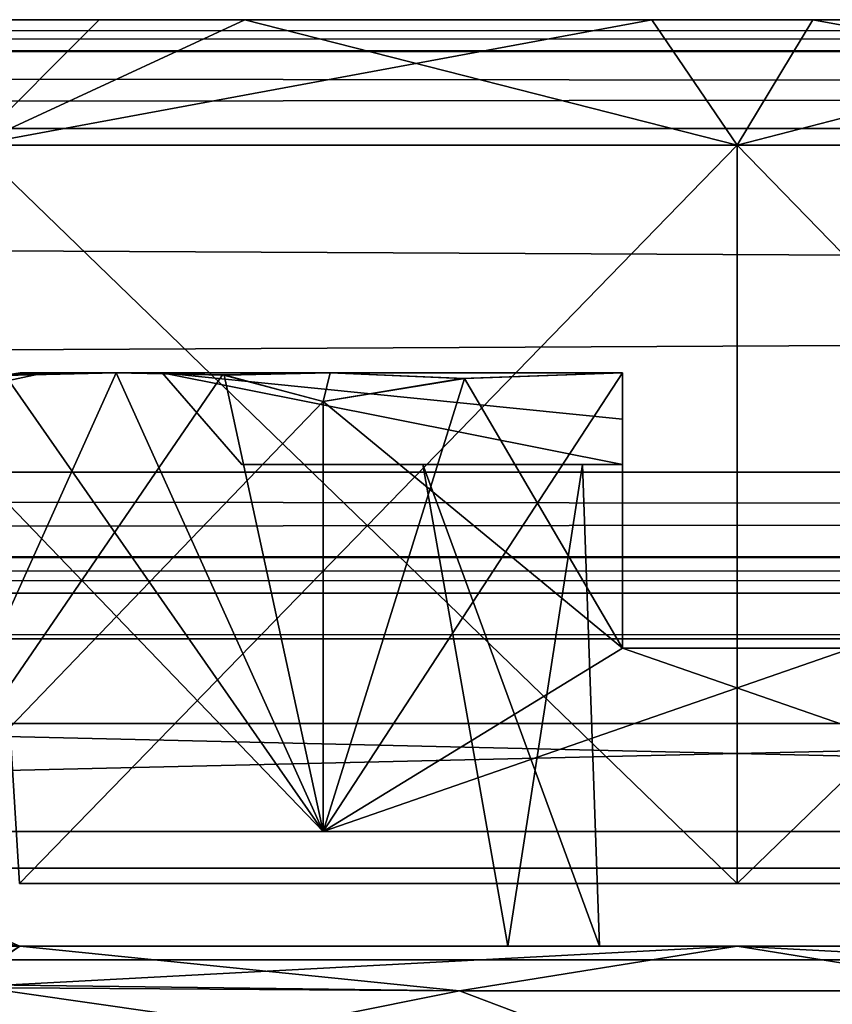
# Model space of a CAD drawing. Header units: inches. Extents: x -9 to 9, y -0.4 to 0.6.
# Tile 47 of 98: x -2.156 to -1.979, y 0.292 to 0.507. Entities that reach past the tile are written whole.
import ezdxf

# ---------------------------------------------------------------- set-up
doc = ezdxf.new("R2010")
doc.units = ezdxf.units.IN
doc.header["$LTSCALE"] = 65.185185
doc.header["$MEASUREMENT"] = 0
for name, color, linetype in [('130', 7, 'CONTINUOUS'), ('1340', 7, 'CONTINUOUS'), ('1355', 7, 'CONTINUOUS'), ('1368', 7, 'CONTINUOUS'), ('138', 7, 'CONTINUOUS'), ('1405', 7, 'CONTINUOUS'), ('1406', 7, 'CONTINUOUS'), ('1408', 7, 'CONTINUOUS'), ('1410', 7, 'CONTINUOUS'), ('1411', 7, 'CONTINUOUS'), ('1412', 7, 'CONTINUOUS'), ('1414', 7, 'CONTINUOUS'), ('1417', 7, 'CONTINUOUS'), ('1418', 7, 'CONTINUOUS'), ('1421', 7, 'CONTINUOUS'), ('146', 7, 'CONTINUOUS'), ('147', 7, 'CONTINUOUS'), ('1495', 7, 'CONTINUOUS'), ('1497', 7, 'CONTINUOUS'), ('1498', 7, 'CONTINUOUS'), ('1500', 7, 'CONTINUOUS'), ('1501', 7, 'CONTINUOUS'), ('1502', 7, 'CONTINUOUS'), ('1504', 7, 'CONTINUOUS'), ('1508', 7, 'CONTINUOUS'), ('1509', 7, 'CONTINUOUS'), ('1511', 7, 'CONTINUOUS'), ('155', 7, 'CONTINUOUS'), ('164', 7, 'CONTINUOUS'), ('172', 7, 'CONTINUOUS'), ('290', 7, 'CONTINUOUS'), ('291', 7, 'CONTINUOUS'), ('339', 7, 'CONTINUOUS'), ('344', 7, 'CONTINUOUS'), ('456', 7, 'CONTINUOUS'), ('457', 7, 'CONTINUOUS'), ('572', 7, 'CONTINUOUS'), ('574', 7, 'CONTINUOUS'), ('575', 7, 'CONTINUOUS'), ('718', 7, 'CONTINUOUS'), ('722', 7, 'CONTINUOUS'), ('845', 7, 'CONTINUOUS'), ('849', 7, 'CONTINUOUS'), ('916', 7, 'CONTINUOUS'), ('918', 7, 'CONTINUOUS')]:
    doc.layers.add(name, color=color, linetype=linetype)

msp = doc.modelspace()

# ---------------------------------------------------------------- linework, layer by layer
at = {"layer": '130', "color": 253, "linetype": 'Continuous', "true_color": 0xa2afbf}
for points in [[(7.49652, 0.507, -3.79528), (-6.01859, 0.507, -4.08752), (-7.49652, 0.507, -3.79528), (7.49652, 0.507, -3.79528)], [(5.89271, 0.507, 4.10951), (6.01649, 0.507, 4.08738), (-7.49652, 0.507, 3.79528), (5.89271, 0.507, 4.10951)], [(-7.49652, 0.507, 3.79528), (6.01649, 0.507, 4.08738), (7.49652, 0.507, 3.79528), (-7.49652, 0.507, 3.79528)], [(5.79309, 0.507, 4.18622), (5.89271, 0.507, 4.10951), (-7.49652, 0.507, 3.79528), (5.79309, 0.507, 4.18622)], [(2.01649, 0.507, 4.08738), (5.79309, 0.507, 4.18622), (-7.49652, 0.507, 3.79528), (2.01649, 0.507, 4.08738)], [(1.89271, 0.507, 4.10951), (2.01649, 0.507, 4.08738), (-7.49652, 0.507, 3.79528), (1.89271, 0.507, 4.10951)], [(1.79309, 0.507, 4.18622), (1.89271, 0.507, 4.10951), (-7.49652, 0.507, 3.79528), (1.79309, 0.507, 4.18622)], [(0.25272, 0.507, 4.16888), (1.79309, 0.507, 4.18622), (-7.49652, 0.507, 3.79528), (0.25272, 0.507, 4.16888)], [(0.24141, 0.507, 4.16839), (0.25272, 0.507, 4.16888), (-7.49652, 0.507, 3.79528), (0.24141, 0.507, 4.16839)], [(-0.24141, 0.507, 4.16839), (0.24141, 0.507, 4.16839), (-7.49652, 0.507, 3.79528), (-0.24141, 0.507, 4.16839)], [(-0.25272, 0.507, 4.16888), (-0.24141, 0.507, 4.16839), (-7.49652, 0.507, 3.79528), (-0.25272, 0.507, 4.16888)], [(-0.26395, 0.507, 4.17036), (-0.25272, 0.507, 4.16888), (-7.49652, 0.507, 3.79528), (-0.26395, 0.507, 4.17036)], [(-1.98351, 0.507, 4.08738), (-0.26395, 0.507, 4.17036), (-7.49652, 0.507, 3.79528), (-1.98351, 0.507, 4.08738)], [(-2.10729, 0.507, 4.10951), (-1.98351, 0.507, 4.08738), (-7.49652, 0.507, 3.79528), (-2.10729, 0.507, 4.10951)], [(-2.20691, 0.507, 4.18622), (-2.10729, 0.507, 4.10951), (-7.49652, 0.507, 3.79528), (-2.20691, 0.507, 4.18622)], [(-5.89416, 0.507, -4.10888), (-6.01859, 0.507, -4.08752), (7.49652, 0.507, -3.79528), (-5.89416, 0.507, -4.10888)], [(-5.79375, 0.507, -4.1854), (-5.89416, 0.507, -4.10888), (7.49652, 0.507, -3.79528), (-5.79375, 0.507, -4.1854)], [(-4.24141, 0.507, -4.16839), (-5.79375, 0.507, -4.1854), (-2.01859, 0.507, -4.08752), (-4.24141, 0.507, -4.16839)], [(-2.01859, 0.507, -4.08752), (-5.79375, 0.507, -4.1854), (7.49652, 0.507, -3.79528), (-2.01859, 0.507, -4.08752)], [(-3.75859, 0.507, -4.16839), (-4.24141, 0.507, -4.16839), (-2.01859, 0.507, -4.08752), (-3.75859, 0.507, -4.16839)], [(-3.74728, 0.507, -4.16888), (-3.75859, 0.507, -4.16839), (-2.01859, 0.507, -4.08752), (-3.74728, 0.507, -4.16888)], [(-3.73605, 0.507, -4.17036), (-3.74728, 0.507, -4.16888), (-2.01859, 0.507, -4.08752), (-3.73605, 0.507, -4.17036)], [(-2.22864, 0.507, -4.21771), (-3.73605, 0.507, -4.17036), (-2.13909, 0.507, -4.12629), (-2.22864, 0.507, -4.21771)], [(-2.13909, 0.507, -4.12629), (-3.73605, 0.507, -4.17036), (-2.01859, 0.507, -4.08752), (-2.13909, 0.507, -4.12629)], [(-1.89416, 0.507, -4.10888), (-2.01859, 0.507, -4.08752), (7.49652, 0.507, -3.79528), (-1.89416, 0.507, -4.10888)], [(-1.86315, 0.507, 4.12493), (-0.26395, 0.507, 4.17036), (-1.98351, 0.507, 4.08738), (-1.86315, 0.507, 4.12493)]]:
    msp.add_3dface(points, dxfattribs=at)
at = {"layer": '1340', "color": 253, "linetype": 'Continuous', "true_color": 0xa2afbf}
for points in [[(-3.075, 0.372, 3.795), (-0.925, 0.372, 3.795), (-3.075, 0.322, 3.795), (-3.075, 0.372, 3.795)], [(-3.075, 0.322, 3.795), (-0.925, 0.372, 3.795), (-0.925, 0.322, 3.795), (-3.075, 0.322, 3.795)]]:
    msp.add_3dface(points, dxfattribs=at)
at = {"layer": '1355', "color": 253, "linetype": 'Continuous', "true_color": 0xa2afbf}
for points in [[(-0.925, 0.372, -3.795), (-3.075, 0.372, -3.795), (-0.925, 0.322, -3.795), (-0.925, 0.372, -3.795)], [(-0.925, 0.322, -3.795), (-3.075, 0.372, -3.795), (-3.075, 0.322, -3.795), (-0.925, 0.322, -3.795)]]:
    msp.add_3dface(points, dxfattribs=at)
at = {"layer": '1368', "color": 7, "linetype": 'Continuous'}
for points in [[(7.55358, 0.302, -3.945), (-7.55358, 0.302, -3.945), (7.55358, 0.302, 3.945), (7.55358, 0.302, -3.945)], [(7.55358, 0.302, 3.945), (-7.55358, 0.302, -3.945), (-7.55358, 0.302, 3.945), (7.55358, 0.302, 3.945)]]:
    msp.add_3dface(points, dxfattribs=at)
at = {"layer": '138', "color": 253, "linetype": 'Continuous', "true_color": 0xa2afbf}
for points in [[(-7.49652, 0.507, 3.79528), (7.49652, 0.507, 3.79528), (7.49652, 0.50037, 3.77832), (-7.49652, 0.507, 3.79528)], [(-7.49652, 0.507, 3.79528), (7.49652, 0.50037, 3.77832), (-7.49652, 0.4999, 3.77782), (-7.49652, 0.507, 3.79528)], [(7.49652, 0.50037, 3.77832), (7.49652, 0.48331, 3.77031), (-7.49652, 0.4999, 3.77782), (7.49652, 0.50037, 3.77832)], [(-7.49652, 0.4999, 3.77782), (7.49652, 0.48331, 3.77031), (-7.49652, 0.48331, 3.77031), (-7.49652, 0.4999, 3.77782)]]:
    msp.add_3dface(points, dxfattribs=at)
at = {"layer": '1405', "color": 253, "linetype": 'Continuous', "true_color": 0xa2afbf}
for points in [[(-2.15625, 0.43, 4.352), (-2.15092, 0.43, 4.39244), (-2.12533, 0.43, 4.28969), (-2.15625, 0.43, 4.352)], [(-2.15092, 0.43, 4.31156), (-2.15625, 0.43, 4.352), (-2.12533, 0.43, 4.28969), (-2.15092, 0.43, 4.31156)], [(-2.15092, 0.43, 4.39244), (-2.13532, 0.43, 4.43013), (-2.12532, 0.43, 4.41432), (-2.15092, 0.43, 4.39244)], [(-2.12533, 0.43, 4.28969), (-2.15092, 0.43, 4.39244), (-2.12532, 0.43, 4.41432), (-2.12533, 0.43, 4.28969)], [(-2.13532, 0.43, 4.27388), (-2.15092, 0.43, 4.31156), (-2.12533, 0.43, 4.28969), (-2.13532, 0.43, 4.27388)], [(-2.13532, 0.43, 4.43013), (-2.08872, 0.43, 4.48059), (-2.12532, 0.43, 4.41432), (-2.13532, 0.43, 4.43013)], [(-2.08872, 0.43, 4.22341), (-2.13532, 0.43, 4.27388), (-2.025, 0.43, 4.21425), (-2.08872, 0.43, 4.22341)], [(-2.025, 0.43, 4.21425), (-2.13532, 0.43, 4.27388), (-2.12533, 0.43, 4.28969), (-2.025, 0.43, 4.21425)], [(-2.12532, 0.43, 4.41432), (-2.08872, 0.43, 4.48059), (-2.025, 0.43, 4.48975), (-2.12532, 0.43, 4.41432)], [(-2.08872, 0.43, 4.48059), (-2.025, 0.43, 4.50624), (-2.025, 0.43, 4.48975), (-2.08872, 0.43, 4.48059)], [(-2.025, 0.43, 4.19776), (-2.08872, 0.43, 4.22341), (-2.025, 0.43, 4.21425), (-2.025, 0.43, 4.19776)]]:
    msp.add_3dface(points, dxfattribs=at)
at = {"layer": '1406', "color": 253, "linetype": 'Continuous', "true_color": 0xa2afbf}
for points in [[(-2.025, 0.43, 4.50624), (-2.05943, 0.42878, 4.50825), (-2.025, 0.37, 4.50825), (-2.025, 0.43, 4.50624)], [(-2.05943, 0.42878, 4.50825), (-2.09021, 0.42377, 4.50825), (-2.025, 0.37, 4.50825), (-2.05943, 0.42878, 4.50825)], [(-2.09021, 0.42377, 4.50825), (-2.09021, 0.33, 4.50825), (-2.025, 0.37, 4.50825), (-2.09021, 0.42377, 4.50825)], [(-2.09021, 0.33, 4.50825), (-1.90979, 0.33, 4.50825), (-2.025, 0.37, 4.50825), (-2.09021, 0.33, 4.50825)], [(-2.025, 0.37, 4.50825), (-1.90979, 0.33, 4.50825), (-1.975, 0.37, 4.50825), (-2.025, 0.37, 4.50825)]]:
    msp.add_3dface(points, dxfattribs=at)
at = {"layer": '1408', "color": 253, "linetype": 'Continuous', "true_color": 0xa2afbf}
for points in [[(-2.18042, 0.42377, 4.352), (-2.09021, 0.33, 4.50825), (-2.15955, 0.42946, 4.38815), (-2.18042, 0.42377, 4.352)], [(-2.09021, 0.33, 4.50825), (-2.13532, 0.43, 4.43013), (-2.15955, 0.42946, 4.38815), (-2.09021, 0.33, 4.50825)], [(-2.13532, 0.43, 4.43013), (-2.09021, 0.33, 4.50825), (-2.11178, 0.42953, 4.47089), (-2.13532, 0.43, 4.43013)], [(-2.09021, 0.33, 4.50825), (-2.09021, 0.42377, 4.50825), (-2.11178, 0.42953, 4.47089), (-2.09021, 0.33, 4.50825)], [(-2.18042, 0.33, 4.352), (-2.09021, 0.33, 4.50825), (-2.18042, 0.42377, 4.352), (-2.18042, 0.33, 4.352)]]:
    msp.add_3dface(points, dxfattribs=at)
at = {"layer": '1410', "color": 253, "linetype": 'Continuous', "true_color": 0xa2afbf}
for points in [[(-2.025, 0.41, 4.23463), (-2.10795, 0.41, 4.29966), (-2.025, 0.41, 4.32739), (-2.025, 0.41, 4.23463)], [(-2.10795, 0.41, 4.29966), (-2.10795, 0.41, 4.40434), (-2.06851, 0.41, 4.33099), (-2.10795, 0.41, 4.29966)], [(-2.025, 0.41, 4.32739), (-2.10795, 0.41, 4.29966), (-2.06851, 0.41, 4.33099), (-2.025, 0.41, 4.32739)], [(-2.10795, 0.41, 4.40434), (-2.025, 0.41, 4.46937), (-2.025, 0.41, 4.37661), (-2.10795, 0.41, 4.40434)], [(-2.06851, 0.41, 4.33099), (-2.10795, 0.41, 4.40434), (-2.06851, 0.41, 4.37301), (-2.06851, 0.41, 4.33099)], [(-2.06851, 0.41, 4.37301), (-2.10795, 0.41, 4.40434), (-2.03368, 0.41, 4.37301), (-2.06851, 0.41, 4.37301)], [(-2.03368, 0.41, 4.37301), (-2.10795, 0.41, 4.40434), (-2.025, 0.41, 4.37661), (-2.03368, 0.41, 4.37301)], [(-2.03368, 0.41, 4.33099), (-2.025, 0.41, 4.32739), (-2.06851, 0.41, 4.33099), (-2.03368, 0.41, 4.33099)]]:
    msp.add_3dface(points, dxfattribs=at)
at = {"layer": '1411', "color": 253, "linetype": 'Continuous', "true_color": 0xa2afbf}
for points in [[(-2.18042, 0.42377, 4.352), (-2.15955, 0.42946, 4.38815), (-2.15625, 0.43, 4.352), (-2.18042, 0.42377, 4.352)], [(-2.18042, 0.42377, 4.352), (-2.15625, 0.43, 4.352), (-2.15092, 0.43, 4.31156), (-2.18042, 0.42377, 4.352)], [(-2.18042, 0.42377, 4.352), (-2.15092, 0.43, 4.31156), (-2.15921, 0.4295, 4.31566), (-2.18042, 0.42377, 4.352)], [(-2.15955, 0.42946, 4.38815), (-2.13532, 0.43, 4.43013), (-2.15092, 0.43, 4.39244), (-2.15955, 0.42946, 4.38815)], [(-2.15955, 0.42946, 4.38815), (-2.15092, 0.43, 4.39244), (-2.15625, 0.43, 4.352), (-2.15955, 0.42946, 4.38815)], [(-2.15092, 0.43, 4.31156), (-2.13532, 0.43, 4.27388), (-2.15921, 0.4295, 4.31566), (-2.15092, 0.43, 4.31156)]]:
    msp.add_3dface(points, dxfattribs=at)
at = {"layer": '1412', "color": 253, "linetype": 'Continuous', "true_color": 0xa2afbf}
for points in [[(-2.13532, 0.43, 4.43013), (-2.11178, 0.42953, 4.47089), (-2.08872, 0.43, 4.48059), (-2.13532, 0.43, 4.43013)], [(-2.11178, 0.42953, 4.47089), (-2.09021, 0.42377, 4.50825), (-2.08872, 0.43, 4.48059), (-2.11178, 0.42953, 4.47089)], [(-2.09021, 0.42377, 4.50825), (-2.05943, 0.42878, 4.50825), (-2.08872, 0.43, 4.48059), (-2.09021, 0.42377, 4.50825)], [(-2.05943, 0.42878, 4.50825), (-2.025, 0.43, 4.50624), (-2.08872, 0.43, 4.48059), (-2.05943, 0.42878, 4.50825)]]:
    msp.add_3dface(points, dxfattribs=at)
at = {"layer": '1414', "color": 253, "linetype": 'Continuous', "true_color": 0xa2afbf}
for points in [[(-2.13532, 0.43, 4.27388), (-2.08872, 0.43, 4.22341), (-2.11188, 0.42953, 4.23331), (-2.13532, 0.43, 4.27388)], [(-2.11188, 0.42953, 4.23331), (-2.08872, 0.43, 4.22341), (-2.09021, 0.42377, 4.19575), (-2.11188, 0.42953, 4.23331)], [(-2.09021, 0.42377, 4.19575), (-2.08872, 0.43, 4.22341), (-2.06004, 0.42874, 4.19573), (-2.09021, 0.42377, 4.19575)], [(-2.08872, 0.43, 4.22341), (-2.025, 0.43, 4.19776), (-2.06004, 0.42874, 4.19573), (-2.08872, 0.43, 4.22341)]]:
    msp.add_3dface(points, dxfattribs=at)
at = {"layer": '1417', "color": 253, "linetype": 'Continuous', "true_color": 0xa2afbf}
for points in [[(-2.06851, 0.41, 4.33099), (-2.06851, 0.41, 4.37301), (-2.05, 0.305, 4.3545), (-2.06851, 0.41, 4.33099)], [(-2.05, 0.305, 4.3495), (-2.06851, 0.41, 4.33099), (-2.05, 0.305, 4.3545), (-2.05, 0.305, 4.3495)]]:
    msp.add_3dface(points, dxfattribs=at)
at = {"layer": '1418', "color": 253, "linetype": 'Continuous', "true_color": 0xa2afbf}
for points in [[(-2.06851, 0.41, 4.37301), (-2.03368, 0.41, 4.37301), (-2.03, 0.305, 4.3545), (-2.06851, 0.41, 4.37301)], [(-2.05, 0.305, 4.3545), (-2.06851, 0.41, 4.37301), (-2.03, 0.305, 4.3545), (-2.05, 0.305, 4.3545)]]:
    msp.add_3dface(points, dxfattribs=at)
at = {"layer": '1421', "color": 253, "linetype": 'Continuous', "true_color": 0xa2afbf}
for points in [[(-2.025, 0.43, 4.21425), (-2.12533, 0.43, 4.28969), (-2.025, 0.41993, 4.2245), (-2.025, 0.43, 4.21425)], [(-2.12533, 0.43, 4.28969), (-2.12532, 0.43, 4.41432), (-2.10795, 0.41, 4.29966), (-2.12533, 0.43, 4.28969)], [(-2.025, 0.41993, 4.2245), (-2.12533, 0.43, 4.28969), (-2.025, 0.41, 4.23463), (-2.025, 0.41993, 4.2245)], [(-2.025, 0.41, 4.23463), (-2.12533, 0.43, 4.28969), (-2.10795, 0.41, 4.29966), (-2.025, 0.41, 4.23463)], [(-2.12532, 0.43, 4.41432), (-2.025, 0.43, 4.48975), (-2.025, 0.41, 4.46937), (-2.12532, 0.43, 4.41432)], [(-2.10795, 0.41, 4.29966), (-2.12532, 0.43, 4.41432), (-2.10795, 0.41, 4.40434), (-2.10795, 0.41, 4.29966)], [(-2.10795, 0.41, 4.40434), (-2.12532, 0.43, 4.41432), (-2.025, 0.41, 4.46937), (-2.10795, 0.41, 4.40434)], [(-2.025, 0.41, 4.46937), (-2.025, 0.43, 4.48975), (-2.025, 0.41993, 4.4795), (-2.025, 0.41, 4.46937)]]:
    msp.add_3dface(points, dxfattribs=at)
at = {"layer": '146', "color": 253, "linetype": 'Continuous', "true_color": 0xa2afbf}
for points in [[(7.49652, 0.507, -3.79528), (-7.49652, 0.507, -3.79528), (-7.49652, 0.50037, -3.77832), (7.49652, 0.507, -3.79528)], [(7.49652, 0.4999, -3.77782), (7.49652, 0.507, -3.79528), (-7.49652, 0.50037, -3.77832), (7.49652, 0.4999, -3.77782)], [(7.49652, 0.4999, -3.77782), (-7.49652, 0.50037, -3.77832), (-7.49652, 0.48331, -3.77031), (7.49652, 0.4999, -3.77782)], [(7.49652, 0.48331, -3.77031), (7.49652, 0.4999, -3.77782), (-7.49652, 0.48331, -3.77031), (7.49652, 0.48331, -3.77031)]]:
    msp.add_3dface(points, dxfattribs=at)
at = {"layer": '147', "color": 253, "linetype": 'Continuous', "true_color": 0xa2afbf}
for points in [[(7.49652, 0.48331, -3.77031), (-7.49652, 0.48331, -3.77031), (7.49489, 0.40831, -3.76638), (7.49652, 0.48331, -3.77031)], [(7.49489, 0.40831, -3.76638), (-7.49652, 0.48331, -3.77031), (-7.49489, 0.40831, -3.76638), (7.49489, 0.40831, -3.76638)]]:
    msp.add_3dface(points, dxfattribs=at)
at = {"layer": '1495', "color": 253, "linetype": 'Continuous', "true_color": 0xa2afbf}
for points in [[(-2.15625, 0.43, -4.352), (-2.15092, 0.43, -4.31156), (-2.12533, 0.43, -4.41431), (-2.15625, 0.43, -4.352)], [(-2.15092, 0.43, -4.39244), (-2.15625, 0.43, -4.352), (-2.12533, 0.43, -4.41431), (-2.15092, 0.43, -4.39244)], [(-2.13532, 0.43, -4.43013), (-2.15092, 0.43, -4.39244), (-2.12533, 0.43, -4.41431), (-2.13532, 0.43, -4.43013)], [(-2.15092, 0.43, -4.31156), (-2.13532, 0.43, -4.27388), (-2.12532, 0.43, -4.28968), (-2.15092, 0.43, -4.31156)], [(-2.12533, 0.43, -4.41431), (-2.15092, 0.43, -4.31156), (-2.12532, 0.43, -4.28968), (-2.12533, 0.43, -4.41431)], [(-2.08872, 0.43, -4.48059), (-2.13532, 0.43, -4.43013), (-2.025, 0.43, -4.48975), (-2.08872, 0.43, -4.48059)], [(-2.025, 0.43, -4.48975), (-2.13532, 0.43, -4.43013), (-2.12533, 0.43, -4.41431), (-2.025, 0.43, -4.48975)], [(-2.13532, 0.43, -4.27388), (-2.08872, 0.43, -4.22341), (-2.12532, 0.43, -4.28968), (-2.13532, 0.43, -4.27388)], [(-2.12532, 0.43, -4.28968), (-2.08872, 0.43, -4.22341), (-2.025, 0.43, -4.21425), (-2.12532, 0.43, -4.28968)], [(-2.025, 0.43, -4.50624), (-2.08872, 0.43, -4.48059), (-2.025, 0.43, -4.48975), (-2.025, 0.43, -4.50624)], [(-2.08872, 0.43, -4.22341), (-2.025, 0.43, -4.19776), (-2.025, 0.43, -4.21425), (-2.08872, 0.43, -4.22341)]]:
    msp.add_3dface(points, dxfattribs=at)
at = {"layer": '1497', "color": 253, "linetype": 'Continuous', "true_color": 0xa2afbf}
for points in [[(-2.0594, 0.42878, -4.50825), (-2.025, 0.43, -4.50624), (-2.09021, 0.33, -4.50825), (-2.0594, 0.42878, -4.50825)], [(-2.09021, 0.33, -4.50825), (-2.025, 0.43, -4.50624), (-2.025, 0.37, -4.50825), (-2.09021, 0.33, -4.50825)], [(-2.09021, 0.42377, -4.50825), (-2.0594, 0.42878, -4.50825), (-2.09021, 0.33, -4.50825), (-2.09021, 0.42377, -4.50825)], [(-1.90979, 0.33, -4.50825), (-2.09021, 0.33, -4.50825), (-1.975, 0.37, -4.50825), (-1.90979, 0.33, -4.50825)], [(-1.975, 0.37, -4.50825), (-2.09021, 0.33, -4.50825), (-2.025, 0.37, -4.50825), (-1.975, 0.37, -4.50825)]]:
    msp.add_3dface(points, dxfattribs=at)
at = {"layer": '1498', "color": 253, "linetype": 'Continuous', "true_color": 0xa2afbf}
for points in [[(-2.13532, 0.43, -4.43013), (-2.11219, 0.42957, -4.47017), (-2.18042, 0.33, -4.352), (-2.13532, 0.43, -4.43013)], [(-2.15973, 0.42944, -4.38784), (-2.13532, 0.43, -4.43013), (-2.18042, 0.33, -4.352), (-2.15973, 0.42944, -4.38784)], [(-2.11219, 0.42957, -4.47017), (-2.09021, 0.42377, -4.50825), (-2.18042, 0.33, -4.352), (-2.11219, 0.42957, -4.47017)], [(-2.09021, 0.42377, -4.50825), (-2.09021, 0.33, -4.50825), (-2.18042, 0.33, -4.352), (-2.09021, 0.42377, -4.50825)]]:
    msp.add_3dface(points, dxfattribs=at)
at = {"layer": '1500', "color": 253, "linetype": 'Continuous', "true_color": 0xa2afbf}
for points in [[(-2.025, 0.41, -4.46937), (-2.10795, 0.41, -4.40434), (-2.025, 0.41, -4.37661), (-2.025, 0.41, -4.46937)], [(-2.10795, 0.41, -4.40434), (-2.10795, 0.41, -4.29966), (-2.06851, 0.41, -4.37301), (-2.10795, 0.41, -4.40434)], [(-2.025, 0.41, -4.37661), (-2.10795, 0.41, -4.40434), (-2.06851, 0.41, -4.37301), (-2.025, 0.41, -4.37661)], [(-2.10795, 0.41, -4.29966), (-2.025, 0.41, -4.23463), (-2.025, 0.41, -4.32739), (-2.10795, 0.41, -4.29966)], [(-2.06851, 0.41, -4.37301), (-2.10795, 0.41, -4.29966), (-2.06851, 0.41, -4.33099), (-2.06851, 0.41, -4.37301)], [(-2.06851, 0.41, -4.33099), (-2.10795, 0.41, -4.29966), (-2.03368, 0.41, -4.33099), (-2.06851, 0.41, -4.33099)], [(-2.03368, 0.41, -4.33099), (-2.10795, 0.41, -4.29966), (-2.025, 0.41, -4.32739), (-2.03368, 0.41, -4.33099)], [(-2.03368, 0.41, -4.37301), (-2.025, 0.41, -4.37661), (-2.06851, 0.41, -4.37301), (-2.03368, 0.41, -4.37301)]]:
    msp.add_3dface(points, dxfattribs=at)
at = {"layer": '1501', "color": 253, "linetype": 'Continuous', "true_color": 0xa2afbf}
for points in [[(-2.15625, 0.43, -4.352), (-2.15092, 0.43, -4.39244), (-2.18042, 0.42377, -4.352), (-2.15625, 0.43, -4.352)], [(-2.15931, 0.42949, -4.31586), (-2.15625, 0.43, -4.352), (-2.18042, 0.42377, -4.352), (-2.15931, 0.42949, -4.31586)], [(-2.18042, 0.42377, -4.352), (-2.15092, 0.43, -4.39244), (-2.15973, 0.42944, -4.38784), (-2.18042, 0.42377, -4.352)], [(-2.15092, 0.43, -4.39244), (-2.13532, 0.43, -4.43013), (-2.15973, 0.42944, -4.38784), (-2.15092, 0.43, -4.39244)], [(-2.13532, 0.43, -4.27388), (-2.15092, 0.43, -4.31156), (-2.15931, 0.42949, -4.31586), (-2.13532, 0.43, -4.27388)], [(-2.15092, 0.43, -4.31156), (-2.15625, 0.43, -4.352), (-2.15931, 0.42949, -4.31586), (-2.15092, 0.43, -4.31156)]]:
    msp.add_3dface(points, dxfattribs=at)
at = {"layer": '1502', "color": 253, "linetype": 'Continuous', "true_color": 0xa2afbf}
for points in [[(-2.08872, 0.43, -4.22341), (-2.13532, 0.43, -4.27388), (-2.11135, 0.42948, -4.23237), (-2.08872, 0.43, -4.22341)], [(-2.09021, 0.42377, -4.19575), (-2.08872, 0.43, -4.22341), (-2.11135, 0.42948, -4.23237), (-2.09021, 0.42377, -4.19575)], [(-2.06003, 0.42874, -4.19573), (-2.08872, 0.43, -4.22341), (-2.09021, 0.42377, -4.19575), (-2.06003, 0.42874, -4.19573)], [(-2.025, 0.43, -4.19776), (-2.08872, 0.43, -4.22341), (-2.06003, 0.42874, -4.19573), (-2.025, 0.43, -4.19776)]]:
    msp.add_3dface(points, dxfattribs=at)
at = {"layer": '1504', "color": 253, "linetype": 'Continuous', "true_color": 0xa2afbf}
for points in [[(-2.11219, 0.42957, -4.47017), (-2.13532, 0.43, -4.43013), (-2.08872, 0.43, -4.48059), (-2.11219, 0.42957, -4.47017)], [(-2.09021, 0.42377, -4.50825), (-2.11219, 0.42957, -4.47017), (-2.08872, 0.43, -4.48059), (-2.09021, 0.42377, -4.50825)], [(-2.0594, 0.42878, -4.50825), (-2.09021, 0.42377, -4.50825), (-2.08872, 0.43, -4.48059), (-2.0594, 0.42878, -4.50825)], [(-2.025, 0.43, -4.50624), (-2.0594, 0.42878, -4.50825), (-2.08872, 0.43, -4.48059), (-2.025, 0.43, -4.50624)]]:
    msp.add_3dface(points, dxfattribs=at)
at = {"layer": '1508', "color": 253, "linetype": 'Continuous', "true_color": 0xa2afbf}
for points in [[(-2.03368, 0.41, -4.37301), (-2.06851, 0.41, -4.37301), (-2.05, 0.305, -4.3545), (-2.03368, 0.41, -4.37301)], [(-2.03, 0.305, -4.3545), (-2.03368, 0.41, -4.37301), (-2.05, 0.305, -4.3545), (-2.03, 0.305, -4.3545)]]:
    msp.add_3dface(points, dxfattribs=at)
at = {"layer": '1509', "color": 253, "linetype": 'Continuous', "true_color": 0xa2afbf}
for points in [[(-2.06851, 0.41, -4.37301), (-2.06851, 0.41, -4.33099), (-2.05, 0.305, -4.3495), (-2.06851, 0.41, -4.37301)], [(-2.05, 0.305, -4.3545), (-2.06851, 0.41, -4.37301), (-2.05, 0.305, -4.3495), (-2.05, 0.305, -4.3545)]]:
    msp.add_3dface(points, dxfattribs=at)
at = {"layer": '1511', "color": 253, "linetype": 'Continuous', "true_color": 0xa2afbf}
for points in [[(-2.025, 0.43, -4.48975), (-2.12533, 0.43, -4.41431), (-2.025, 0.41993, -4.4795), (-2.025, 0.43, -4.48975)], [(-2.12533, 0.43, -4.41431), (-2.12532, 0.43, -4.28968), (-2.10795, 0.41, -4.40434), (-2.12533, 0.43, -4.41431)], [(-2.025, 0.41993, -4.4795), (-2.12533, 0.43, -4.41431), (-2.025, 0.41, -4.46937), (-2.025, 0.41993, -4.4795)], [(-2.025, 0.41, -4.46937), (-2.12533, 0.43, -4.41431), (-2.10795, 0.41, -4.40434), (-2.025, 0.41, -4.46937)], [(-2.12532, 0.43, -4.28968), (-2.025, 0.43, -4.21425), (-2.025, 0.41, -4.23463), (-2.12532, 0.43, -4.28968)], [(-2.10795, 0.41, -4.40434), (-2.12532, 0.43, -4.28968), (-2.10795, 0.41, -4.29966), (-2.10795, 0.41, -4.40434)], [(-2.10795, 0.41, -4.29966), (-2.12532, 0.43, -4.28968), (-2.025, 0.41, -4.23463), (-2.10795, 0.41, -4.29966)], [(-2.025, 0.41, -4.23463), (-2.025, 0.43, -4.21425), (-2.025, 0.41993, -4.2245), (-2.025, 0.41, -4.23463)]]:
    msp.add_3dface(points, dxfattribs=at)
at = {"layer": '155', "color": 253, "linetype": 'Continuous', "true_color": 0xa2afbf}
for points in [[(-7.49652, 0.48331, 3.77031), (7.49652, 0.48331, 3.77031), (-7.49489, 0.40831, 3.76638), (-7.49652, 0.48331, 3.77031)], [(7.49652, 0.48331, 3.77031), (7.49489, 0.40831, 3.76638), (-7.49489, 0.40831, 3.76638), (7.49652, 0.48331, 3.77031)]]:
    msp.add_3dface(points, dxfattribs=at)
at = {"layer": '164', "color": 253, "linetype": 'Continuous', "true_color": 0xa2afbf}
for points in [[(7.49489, 0.40831, -3.76638), (-7.49489, 0.40831, -3.76638), (-7.49489, 0.39011, -3.77291), (7.49489, 0.40831, -3.76638)], [(7.49489, 0.40831, -3.76638), (-7.49489, 0.39011, -3.77291), (7.49489, 0.38948, -3.77351), (7.49489, 0.40831, -3.76638)], [(-7.49489, 0.39011, -3.77291), (-7.49489, 0.382, -3.79134), (7.49489, 0.38948, -3.77351), (-7.49489, 0.39011, -3.77291)], [(7.49489, 0.38948, -3.77351), (-7.49489, 0.382, -3.79134), (7.49489, 0.382, -3.79134), (7.49489, 0.38948, -3.77351)]]:
    msp.add_3dface(points, dxfattribs=at)
at = {"layer": '172', "color": 253, "linetype": 'Continuous', "true_color": 0xa2afbf}
for points in [[(-7.49489, 0.40831, 3.76638), (7.49489, 0.40831, 3.76638), (7.49489, 0.39011, 3.77291), (-7.49489, 0.40831, 3.76638)], [(-7.49489, 0.40831, 3.76638), (7.49489, 0.39011, 3.77291), (-7.49489, 0.38948, 3.77351), (-7.49489, 0.40831, 3.76638)], [(7.49489, 0.39011, 3.77291), (7.49489, 0.382, 3.79134), (-7.49489, 0.38948, 3.77351), (7.49489, 0.39011, 3.77291)], [(-7.49489, 0.38948, 3.77351), (7.49489, 0.382, 3.79134), (-7.49489, 0.382, 3.79134), (-7.49489, 0.38948, 3.77351)]]:
    msp.add_3dface(points, dxfattribs=at)
at = {"layer": '290', "color": 253, "linetype": 'Continuous', "true_color": 0xa2afbf}
for points in [[(-2, 0.47961, -4.11672), (-2.15641, 0.31869, -4.19559), (-2.16637, 0.47961, -4.18563), (-2, 0.47961, -4.11672)], [(-2, 0.31869, -4.1308), (-2.15641, 0.31869, -4.19559), (-2, 0.47961, -4.11672), (-2, 0.31869, -4.1308)], [(-1.84359, 0.31869, -4.19559), (-2, 0.31869, -4.1308), (-1.83363, 0.47961, -4.18563), (-1.84359, 0.31869, -4.19559)], [(-1.83363, 0.47961, -4.18563), (-2, 0.31869, -4.1308), (-2, 0.47961, -4.11672), (-1.83363, 0.47961, -4.18563)]]:
    msp.add_3dface(points, dxfattribs=at)
at = {"layer": '291', "color": 253, "linetype": 'Continuous', "true_color": 0xa2afbf}
for points in [[(-2.22864, 0.507, -4.21771), (-2.13909, 0.507, -4.12629), (-2.16637, 0.47961, -4.18563), (-2.22864, 0.507, -4.21771)], [(-2.13909, 0.507, -4.12629), (-2.01859, 0.507, -4.08752), (-2.16637, 0.47961, -4.18563), (-2.13909, 0.507, -4.12629)], [(-2.01859, 0.507, -4.08752), (-2, 0.47961, -4.11672), (-2.16637, 0.47961, -4.18563), (-2.01859, 0.507, -4.08752)], [(-2.01859, 0.507, -4.08752), (-1.89416, 0.507, -4.10888), (-2, 0.47961, -4.11672), (-2.01859, 0.507, -4.08752)], [(-1.89416, 0.507, -4.10888), (-1.83363, 0.47961, -4.18563), (-2, 0.47961, -4.11672), (-1.89416, 0.507, -4.10888)]]:
    msp.add_3dface(points, dxfattribs=at)
at = {"layer": '339', "color": 253, "linetype": 'Continuous', "true_color": 0xa2afbf}
for points in [[(-2.20074, 0.305, -4.3047), (-2.08953, 0.305, -4.16624), (-2.05264, 0.305, -4.26118), (-2.20074, 0.305, -4.3047)], [(-2.16278, 0.305, -4.47867), (-2.20074, 0.305, -4.3047), (-2.05194, 0.305, -4.44321), (-2.16278, 0.305, -4.47867)], [(-2.105, 0.305, -4.352), (-2.20074, 0.305, -4.3047), (-2.05264, 0.305, -4.26118), (-2.105, 0.305, -4.352)], [(-2.20074, 0.305, -4.3047), (-2.105, 0.305, -4.352), (-2.05194, 0.305, -4.44321), (-2.20074, 0.305, -4.3047)], [(-2.16278, 0.305, -4.47867), (-1.83722, 0.305, -4.47867), (-1.84384, 0.305, -4.48914), (-2.16278, 0.305, -4.47867)], [(-1.83722, 0.305, -4.47867), (-2.16278, 0.305, -4.47867), (-2.05194, 0.305, -4.44321), (-1.83722, 0.305, -4.47867)], [(-2.15606, 0.305, -4.48936), (-2.16278, 0.305, -4.47867), (-1.84384, 0.305, -4.48914), (-2.15606, 0.305, -4.48936)], [(-1.84365, 0.305, -4.55292), (-2, 0.305, -4.60656), (-2.15635, 0.305, -4.55292), (-1.84365, 0.305, -4.55292)], [(-1.84365, 0.305, -4.55292), (-2.15635, 0.305, -4.55292), (-2.14848, 0.305, -4.55), (-1.84365, 0.305, -4.55292)], [(-2.15185, 0.305, -4.50071), (-2.15606, 0.305, -4.48936), (-1.84815, 0.305, -4.50071), (-2.15185, 0.305, -4.50071)], [(-1.84815, 0.305, -4.50071), (-2.15606, 0.305, -4.48936), (-1.84384, 0.305, -4.48914), (-1.84815, 0.305, -4.50071)], [(-2.14945, 0.305, -4.52457), (-2.15185, 0.305, -4.50071), (-1.85055, 0.305, -4.52426), (-2.14945, 0.305, -4.52457)], [(-1.85055, 0.305, -4.52426), (-2.15185, 0.305, -4.50071), (-1.84815, 0.305, -4.50071), (-1.85055, 0.305, -4.52426)], [(-2.14848, 0.305, -4.55), (-2.14945, 0.305, -4.52457), (-1.85152, 0.305, -4.55), (-2.14848, 0.305, -4.55)], [(-1.85152, 0.305, -4.55), (-2.14945, 0.305, -4.52457), (-1.85055, 0.305, -4.52426), (-1.85152, 0.305, -4.55)], [(-1.84365, 0.305, -4.55292), (-2.14848, 0.305, -4.55), (-1.85152, 0.305, -4.55), (-1.84365, 0.305, -4.55292)], [(-1.91096, 0.305, -4.16601), (-1.79926, 0.305, -4.3047), (-2.08953, 0.305, -4.16624), (-1.91096, 0.305, -4.16601)], [(-2.08953, 0.305, -4.16624), (-1.79926, 0.305, -4.3047), (-1.94806, 0.305, -4.26079), (-2.08953, 0.305, -4.16624)], [(-2.05264, 0.305, -4.26118), (-2.08953, 0.305, -4.16624), (-1.94806, 0.305, -4.26079), (-2.05264, 0.305, -4.26118)], [(-1.94736, 0.305, -4.44282), (-1.83722, 0.305, -4.47867), (-2.05194, 0.305, -4.44321), (-1.94736, 0.305, -4.44282)]]:
    msp.add_3dface(points, dxfattribs=at)
at = {"layer": '344', "color": 253, "linetype": 'Continuous', "true_color": 0xa2afbf}
for points in [[(-2.20074, 0.305, 4.3047), (-2.16278, 0.305, 4.47867), (-2.105, 0.305, 4.352), (-2.20074, 0.305, 4.3047)], [(-2.08904, 0.305, 4.16601), (-2.20074, 0.305, 4.3047), (-1.91047, 0.305, 4.16624), (-2.08904, 0.305, 4.16601)], [(-1.91047, 0.305, 4.16624), (-2.20074, 0.305, 4.3047), (-2.05194, 0.305, 4.26079), (-1.91047, 0.305, 4.16624)], [(-2.20074, 0.305, 4.3047), (-2.105, 0.305, 4.352), (-2.05194, 0.305, 4.26079), (-2.20074, 0.305, 4.3047)], [(-1.83722, 0.305, 4.47867), (-2.16278, 0.305, 4.47867), (-2.15616, 0.305, 4.48914), (-1.83722, 0.305, 4.47867)], [(-2.16278, 0.305, 4.47867), (-1.83722, 0.305, 4.47867), (-1.94806, 0.305, 4.44321), (-2.16278, 0.305, 4.47867)], [(-2.105, 0.305, 4.352), (-2.16278, 0.305, 4.47867), (-2.05264, 0.305, 4.44282), (-2.105, 0.305, 4.352)], [(-2.05264, 0.305, 4.44282), (-2.16278, 0.305, 4.47867), (-1.94806, 0.305, 4.44321), (-2.05264, 0.305, 4.44282)], [(-2.15635, 0.305, 4.55292), (-2, 0.305, 4.60656), (-1.84365, 0.305, 4.55292), (-2.15635, 0.305, 4.55292)], [(-2.15635, 0.305, 4.55292), (-1.84365, 0.305, 4.55292), (-1.85152, 0.305, 4.55), (-2.15635, 0.305, 4.55292)], [(-2.15635, 0.305, 4.55292), (-1.85152, 0.305, 4.55), (-2.14848, 0.305, 4.55), (-2.15635, 0.305, 4.55292)], [(-1.84394, 0.305, 4.48936), (-1.83722, 0.305, 4.47867), (-2.15616, 0.305, 4.48914), (-1.84394, 0.305, 4.48936)], [(-2.15185, 0.305, 4.50071), (-1.84394, 0.305, 4.48936), (-2.15616, 0.305, 4.48914), (-2.15185, 0.305, 4.50071)], [(-1.84815, 0.305, 4.50071), (-1.84394, 0.305, 4.48936), (-2.15185, 0.305, 4.50071), (-1.84815, 0.305, 4.50071)], [(-2.14945, 0.305, 4.52426), (-1.84815, 0.305, 4.50071), (-2.15185, 0.305, 4.50071), (-2.14945, 0.305, 4.52426)], [(-1.85055, 0.305, 4.52457), (-1.84815, 0.305, 4.50071), (-2.14945, 0.305, 4.52426), (-1.85055, 0.305, 4.52457)], [(-2.14848, 0.305, 4.55), (-1.85055, 0.305, 4.52457), (-2.14945, 0.305, 4.52426), (-2.14848, 0.305, 4.55)], [(-1.85152, 0.305, 4.55), (-1.85055, 0.305, 4.52457), (-2.14848, 0.305, 4.55), (-1.85152, 0.305, 4.55)], [(-1.94736, 0.305, 4.26118), (-1.91047, 0.305, 4.16624), (-2.05194, 0.305, 4.26079), (-1.94736, 0.305, 4.26118)]]:
    msp.add_3dface(points, dxfattribs=at)
at = {"layer": '456', "color": 253, "linetype": 'Continuous', "true_color": 0xa2afbf}
for points in [[(-2.15641, 0.31869, 4.19559), (-2, 0.31869, 4.1308), (-2.16637, 0.47961, 4.18563), (-2.15641, 0.31869, 4.19559)], [(-2.16637, 0.47961, 4.18563), (-2, 0.31869, 4.1308), (-2, 0.47961, 4.11672), (-2.16637, 0.47961, 4.18563)], [(-2, 0.31869, 4.1308), (-1.84359, 0.31869, 4.19559), (-2, 0.47961, 4.11672), (-2, 0.31869, 4.1308)], [(-2, 0.47961, 4.11672), (-1.84359, 0.31869, 4.19559), (-1.83363, 0.47961, 4.18563), (-2, 0.47961, 4.11672)]]:
    msp.add_3dface(points, dxfattribs=at)
at = {"layer": '457', "color": 253, "linetype": 'Continuous', "true_color": 0xa2afbf}
for points in [[(-2.10729, 0.507, 4.10951), (-2.20691, 0.507, 4.18622), (-2.16637, 0.47961, 4.18563), (-2.10729, 0.507, 4.10951)], [(-2.10729, 0.507, 4.10951), (-2.16637, 0.47961, 4.18563), (-2, 0.47961, 4.11672), (-2.10729, 0.507, 4.10951)], [(-1.98351, 0.507, 4.08738), (-2.10729, 0.507, 4.10951), (-2, 0.47961, 4.11672), (-1.98351, 0.507, 4.08738)], [(-1.98351, 0.507, 4.08738), (-2, 0.47961, 4.11672), (-1.83363, 0.47961, 4.18563), (-1.98351, 0.507, 4.08738)], [(-1.86315, 0.507, 4.12493), (-1.98351, 0.507, 4.08738), (-1.83363, 0.47961, 4.18563), (-1.86315, 0.507, 4.12493)]]:
    msp.add_3dface(points, dxfattribs=at)
at = {"layer": '572', "color": 253, "linetype": 'Continuous', "true_color": 0xa2afbf}
for points in [[(-2.15148, 0.02739, 4.56704), (-2.27332, 0.42119, 4.46946), (-2.27398, 0.39364, 4.46159), (-2.15148, 0.02739, 4.56704)], [(-2.27332, 0.42119, 4.46946), (-2.15148, 0.02739, 4.56704), (-2.25011, 0.35975, 4.50292), (-2.27332, 0.42119, 4.46946)], [(-2.2795, 0.37237, 4.44065), (-2.15148, 0.02739, 4.56704), (-2.27398, 0.39364, 4.46159), (-2.2795, 0.37237, 4.44065)], [(-2.28292, 0.36365, 4.42609), (-2.15148, 0.02739, 4.56704), (-2.2795, 0.37237, 4.44065), (-2.28292, 0.36365, 4.42609)], [(-2.25618, 0.02739, 4.41169), (-2.15148, 0.02739, 4.56704), (-2.28292, 0.36365, 4.42609), (-2.25618, 0.02739, 4.41169)], [(-2.25011, 0.35975, 4.50292), (-2.15148, 0.02739, 4.56704), (-2.22326, 0.30239, 4.5325), (-2.25011, 0.35975, 4.50292)], [(-2.22326, 0.30239, 4.5325), (-2.15148, 0.02739, 4.56704), (-2.20425, 0.28057, 4.55104), (-2.22326, 0.30239, 4.5325)]]:
    msp.add_3dface(points, dxfattribs=at)
at = {"layer": '574', "color": 253, "linetype": 'Continuous', "true_color": 0xa2afbf}
for points in [[(-2.17692, 0.3089, 4.54479), (-2.20883, 0.31302, 4.54124), (-2.15635, 0.305, 4.55292), (-2.17692, 0.3089, 4.54479)], [(-2.15635, 0.305, 4.55292), (-2.20883, 0.31302, 4.54124), (-2.1691, 0.29665, 4.56931), (-2.15635, 0.305, 4.55292)]]:
    msp.add_3dface(points, dxfattribs=at)
at = {"layer": '575', "color": 253, "linetype": 'Continuous', "true_color": 0xa2afbf}
for points in [[(-2.15635, 0.305, 4.55292), (-2.1691, 0.29665, 4.56931), (-2.0605, 0.29527, 4.62201), (-2.15635, 0.305, 4.55292)], [(-2.15635, 0.305, 4.55292), (-2.0605, 0.29527, 4.62201), (-2, 0.305, 4.60656), (-2.15635, 0.305, 4.55292)], [(-2.0605, 0.29527, 4.62201), (-1.9395, 0.29527, 4.62201), (-2, 0.305, 4.60656), (-2.0605, 0.29527, 4.62201)], [(-1.9395, 0.29527, 4.62201), (-1.8305, 0.29601, 4.56982), (-2, 0.305, 4.60656), (-1.9395, 0.29527, 4.62201)], [(-1.84365, 0.305, 4.55292), (-2, 0.305, 4.60656), (-1.8305, 0.29601, 4.56982), (-1.84365, 0.305, 4.55292)], [(-2.1747, 0.27239, 4.57651), (-2, 0.27239, 4.63647), (-2.1691, 0.29665, 4.56931), (-2.1747, 0.27239, 4.57651)], [(-2.1691, 0.29665, 4.56931), (-2, 0.27239, 4.63647), (-2.0605, 0.29527, 4.62201), (-2.1691, 0.29665, 4.56931)], [(-2.0605, 0.29527, 4.62201), (-2, 0.27239, 4.63647), (-1.9395, 0.29527, 4.62201), (-2.0605, 0.29527, 4.62201)], [(-2, 0.27239, 4.63647), (-1.8253, 0.27239, 4.57651), (-1.9395, 0.29527, 4.62201), (-2, 0.27239, 4.63647)]]:
    msp.add_3dface(points, dxfattribs=at)
at = {"layer": '718', "color": 253, "linetype": 'Continuous', "true_color": 0xa2afbf}
for points in [[(-2.0605, 0.29527, -4.62201), (-2.1695, 0.29601, -4.56982), (-2, 0.305, -4.60656), (-2.0605, 0.29527, -4.62201)], [(-2.15635, 0.305, -4.55292), (-2, 0.305, -4.60656), (-2.1695, 0.29601, -4.56982), (-2.15635, 0.305, -4.55292)], [(-1.9395, 0.29527, -4.62201), (-2.0605, 0.29527, -4.62201), (-2, 0.305, -4.60656), (-1.9395, 0.29527, -4.62201)], [(-1.84365, 0.305, -4.55292), (-1.9395, 0.29527, -4.62201), (-2, 0.305, -4.60656), (-1.84365, 0.305, -4.55292)], [(-2.0605, 0.29527, -4.62201), (-2.1747, 0.27239, -4.57651), (-2.1695, 0.29601, -4.56982), (-2.0605, 0.29527, -4.62201)], [(-2, 0.27239, -4.63647), (-2.1747, 0.27239, -4.57651), (-2.0605, 0.29527, -4.62201), (-2, 0.27239, -4.63647)], [(-1.9395, 0.29527, -4.62201), (-2, 0.27239, -4.63647), (-2.0605, 0.29527, -4.62201), (-1.9395, 0.29527, -4.62201)], [(-1.8253, 0.27239, -4.57651), (-2, 0.27239, -4.63647), (-1.83018, 0.29547, -4.57024), (-1.8253, 0.27239, -4.57651)], [(-1.83018, 0.29547, -4.57024), (-2, 0.27239, -4.63647), (-1.9395, 0.29527, -4.62201), (-1.83018, 0.29547, -4.57024)]]:
    msp.add_3dface(points, dxfattribs=at)
at = {"layer": '722', "color": 253, "linetype": 'Continuous', "true_color": 0xa2afbf}
for points in [[(-2.19098, 0.32, -4.53807), (-2.15635, 0.305, -4.55292), (-2.1695, 0.29601, -4.56982), (-2.19098, 0.32, -4.53807)], [(-2.15635, 0.305, -4.55292), (-2.19098, 0.32, -4.53807), (-2.17754, 0.30918, -4.5445), (-2.15635, 0.305, -4.55292)]]:
    msp.add_3dface(points, dxfattribs=at)
at = {"layer": '845', "color": 253, "linetype": 'Continuous', "true_color": 0xa2afbf}
for points in [[(-8.075, 0.35357, -4.05149), (-8.075, 0.02843, -4.06853), (8.075, 0.02843, -4.06853), (-8.075, 0.35357, -4.05149)], [(-8.075, 0.35357, -4.05149), (8.075, 0.02843, -4.06853), (8.075, 0.35357, -4.05149), (-8.075, 0.35357, -4.05149)]]:
    msp.add_3dface(points, dxfattribs=at)
at = {"layer": '849', "color": 253, "linetype": 'Continuous', "true_color": 0xa2afbf}
for points in [[(8.075, 0.35357, 4.05149), (8.075, 0.02843, 4.06853), (-8.075, 0.02843, 4.06853), (8.075, 0.35357, 4.05149)], [(8.075, 0.35357, 4.05149), (-8.075, 0.02843, 4.06853), (-8.075, 0.35357, 4.05149), (8.075, 0.35357, 4.05149)]]:
    msp.add_3dface(points, dxfattribs=at)
at = {"layer": '916', "color": 253, "linetype": 'Continuous', "true_color": 0xa2afbf}
for points in [[(-7.62782, 0.37287, 4.0158), (-7.5727, -0.04383, 4.05225), (7.5727, -0.04383, 4.05225), (-7.62782, 0.37287, 4.0158)], [(7.62782, 0.37287, 4.0158), (-7.62782, 0.37287, 4.0158), (7.60069, 0.0631, 4.0429), (7.62782, 0.37287, 4.0158)], [(7.60069, 0.0631, 4.0429), (-7.62782, 0.37287, 4.0158), (7.58683, 0.04357, 4.04461), (7.60069, 0.0631, 4.0429)], [(7.58683, 0.04357, 4.04461), (-7.62782, 0.37287, 4.0158), (7.5727, -0.04383, 4.05225), (7.58683, 0.04357, 4.04461)]]:
    msp.add_3dface(points, dxfattribs=at)
at = {"layer": '918', "color": 253, "linetype": 'Continuous', "true_color": 0xa2afbf}
for points in [[(-7.62781, 0.382, -4.015), (7.62781, 0.382, -4.015), (-7.60069, 0.0631, -4.0429), (-7.62781, 0.382, -4.015)], [(-7.60069, 0.0631, -4.0429), (7.62781, 0.382, -4.015), (-7.58683, 0.04357, -4.04461), (-7.60069, 0.0631, -4.0429)], [(-7.58683, 0.04357, -4.04461), (7.62781, 0.382, -4.015), (-7.5727, -0.04383, -4.05225), (-7.58683, 0.04357, -4.04461)], [(7.62781, 0.382, -4.015), (7.5727, -0.04383, -4.05225), (-7.5727, -0.04383, -4.05225), (7.62781, 0.382, -4.015)]]:
    msp.add_3dface(points, dxfattribs=at)

doc.saveas('drawing.dxf')
